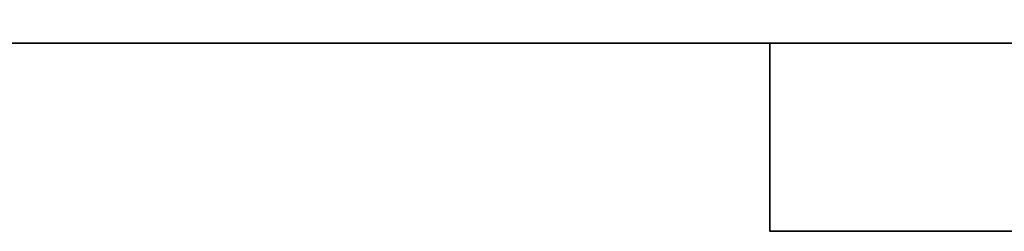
# Model space of a CAD drawing. Header units: millimetres. Extents: x -603 to 3703, y -115 to 193.
# Tile 66 of 256: x -402 to -360, y -57 to -48. Entities that reach past the tile are written whole.
import ezdxf

# ---------------------------------------------------------------- set-up
doc = ezdxf.new("R2010")
doc.units = ezdxf.units.MM
doc.layers.add('151', color=7, linetype='Continuous', true_color=0xffffff)

# ---------------------------------------------------------------- blocks, each defined once
blk = doc.blocks.new('UG_SURFACE_017')
at = {"layer": '151', "color": 43, "linetype": 'Continuous', "lineweight": 35}
for points in [[(-422, -34, 2030), (-422, -49, 2030), (422, -49, 2030), (422, -34, 2030)], [(-422, -49, 2), (-422, -47), (422, -47), (422, -49, 2)], [(-422, -49, 2030), (-370, -49, 1186.5), (-344, -49, 1190)], [(-422, -49, 2), (-344, -49, 948), (-370, -49, 951.5)], [(-370, -49, 951.5), (-370, -49, 1186.5), (-422, -49, 2030), (-422, -49, 2)], [(-344, -49, 1190), (-318, -49, 1186.5), (422, -49, 2030), (-422, -49, 2030)], [(-318, -49, 951.5), (-344, -49, 948), (-422, -49, 2), (422, -49, 2)], [(-344, -49, 948), (-344, -57, 948), (-370, -57, 951.5), (-370, -49, 951.5)], [(-370, -49, 1186.5), (-370, -57, 1186.5), (-344, -57, 1190), (-344, -49, 1190)], [(-370, -49, 951.5), (-370, -57, 951.5), (-370, -57, 1186.5), (-370, -49, 1186.5)], [(-370, -57, 951.5), (-355.5, -57, 993.5), (-355.5, -57, 1014.5)], [(-370, -57, 951.5), (-354.625, -57, 989.099), (-355.5, -57, 993.5)], [(-370, -57, 951.5), (-352.132, -57, 985.368), (-354.625, -57, 989.099)], [(-370, -57, 951.5), (-358.266, -57, 1099.365), (-359, -57, 1104)], [(-370, -57, 951.5), (-348.401, -57, 982.875), (-352.132, -57, 985.368)], [(-359, -57, 1104), (-358.918, -57, 1105.568), (-370, -57, 1186.5), (-370, -57, 951.5)], [(-370, -57, 951.5), (-344, -57, 948), (-344, -57, 982), (-348.401, -57, 982.875)], [(-370, -57, 951.5), (-355.147, -57, 1093.963), (-358.266, -57, 1099.365)], [(-355.5, -57, 1014.5), (-344, -57, 1089), (-350.101, -57, 1090.297), (-370, -57, 951.5)], [(-370, -57, 1186.5), (-356.99, -57, 1111.5), (-352.817, -57, 1116.135)], [(-350.101, -57, 1090.297), (-355.147, -57, 1093.963), (-370, -57, 951.5)], [(-344, -57, 1190), (-370, -57, 1186.5), (-347.119, -57, 1118.672)], [(-358.918, -57, 1105.568), (-356.99, -57, 1111.5), (-370, -57, 1186.5)], [(-352.817, -57, 1116.135), (-347.119, -57, 1118.672), (-370, -57, 1186.5)]]:
    blk.add_3dface(points, dxfattribs=at)

msp = doc.modelspace()

# ---------------------------------------------------------------- linework, layer by layer
at = {"layer": '151', "color": 252, "linetype": 'Continuous', "lineweight": 35, "true_color": 0x939598}
for p, q in [((422, -49, 2), (-422, -49, 2)), ((-422, -49, 2030), (422, -49, 2030)), ((-422, -49, 2030), (422, -49, 2030)), ((-370, -49, 951.5), (-370, -57, 951.5)), ((-370, -49, 1186.5), (-370, -57, 1186.5)), ((-370, -49, 951.5), (-370, -49, 1186.5)), ((-370, -57, 1186.5), (-370, -57, 951.5))]:
    msp.add_line(p, q, dxfattribs=at)
at = {"layer": '151', "color": 252, "linetype": 'Continuous', "lineweight": 35, "true_color": 0x939598, "extrusion": (0, 1, 0)}
for centre, start, end in [((344, 1046.321, -49), 254.66639, 285.33361), ((344, 1091.679, -49), 74.66639, 105.33361)]:
    msp.add_arc(centre, 98.321, start, end, dxfattribs=at)
at = {"layer": '151', "color": 252, "linetype": 'Continuous', "lineweight": 35, "true_color": 0x939598, "extrusion": (0, -1, 0)}
for centre, start, end in [((-344, 1046.321, 57), 254.66639, 285.33361), ((-344, 1091.679, 57), 74.66639, 105.33361)]:
    msp.add_arc(centre, 98.321, start, end, dxfattribs=at)

# ---------------------------------------------------------------- block references
at = {"layer": '151', "color": 252, "linetype": 'Continuous', "lineweight": 35, "true_color": 0x939598}
msp.add_blockref('UG_SURFACE_017', (0, 0), dxfattribs=at)

doc.saveas('drawing.dxf')
